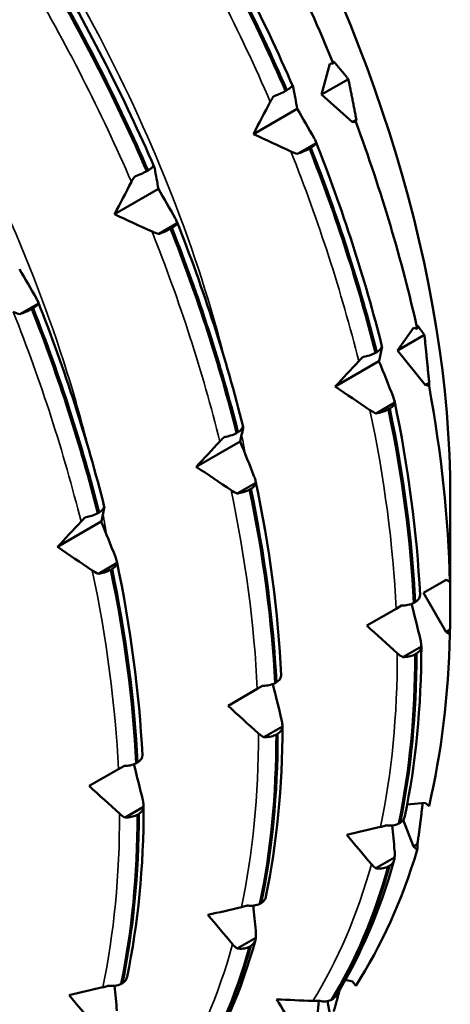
# Model space of a CAD drawing. Header units: millimetres. Extents: x 41 to 198, y 72 to 247.
# Tile 21 of 39: x 193.65 to 197.63, y 105.9 to 115. Entities that reach past the tile are written whole.
import ezdxf

# ---------------------------------------------------------------- set-up
doc = ezdxf.new("R2010")
doc.units = ezdxf.units.MM
doc.layers.add('Видимые тонкие (ГОСТ)', color=7, linetype='Continuous', lineweight=35)
doc.layers.add('Видимый контур (ГОСТ)', color=7, linetype='Continuous', lineweight=50)

msp = doc.modelspace()

# ---------------------------------------------------------------- linework, layer by layer
at = {"layer": 'Видимые тонкие (ГОСТ)'}
for points, knots in [([(195.5726, 111.7574), (195.4498, 112.2567), (195.2912, 112.7647), (195.0974, 113.273), (194.3377, 115.2656), (193.0452, 117.2418), (191.5347, 118.7059)], [8.1369842, 8.1369842, 8.1369842, 8.1369842, 8.3243319, 8.3243319, 8.3243319, 9.058684, 9.058684, 9.058684, 9.058684]), ([(194.2904, 111.0153), (194.2231, 111.2885), (194.1448, 111.5645), (194.0556, 111.8419), (193.3826, 113.9342), (192.0945, 116.0815), (190.5304, 117.6859), (190.438, 117.7807), (190.3447, 117.8735), (190.2507, 117.9643)], [14.4201695, 14.4201695, 14.4201695, 14.4201695, 14.5227141, 14.5227141, 14.5227141, 15.296187, 15.296187, 15.296187, 15.3418693, 15.3418693, 15.3418693, 15.3418693])]:
    msp.add_open_spline(points, degree=3, knots=knots, dxfattribs=at)
for points in [[(195.9658, 114.2461), (195.6856, 114.8933), (195.3593, 115.5345), (194.9936, 116.1553)], [(194.6816, 113.5047), (194.4015, 114.1518), (194.0751, 114.7931), (193.7094, 115.4139)], [(196.7838, 111.8468), (196.6252, 112.4861), (196.4146, 113.1377), (196.1565, 113.7868)], [(195.4996, 111.1054), (195.341, 111.7447), (195.1305, 112.3963), (194.8723, 113.0454)], [(194.2154, 110.364), (194.0568, 111.0033), (193.8463, 111.6548), (193.5882, 112.304)], [(197.1299, 109.5592), (197.1027, 110.1465), (197.0214, 110.7635), (196.8874, 111.3962)], [(195.7383, 110.9691), (195.726, 111.0398), (195.713, 111.1108), (195.6992, 111.1821)], [(195.8457, 108.8178), (195.8185, 109.4051), (195.7372, 110.0221), (195.6032, 110.6548)], [(194.4558, 110.2272), (194.4436, 110.2979), (194.4306, 110.3688), (194.4168, 110.4401)], [(194.5615, 108.0764), (194.5343, 108.6637), (194.453, 109.2806), (194.319, 109.9133)], [(196.9842, 107.5414), (197.0893, 108.0361), (197.1418, 108.5758), (197.1401, 109.1484)], [(195.7, 106.8), (195.8051, 107.2947), (195.8576, 107.8344), (195.8559, 108.4069)], [(194.4158, 106.0586), (194.521, 106.5532), (194.5734, 107.0929), (194.5717, 107.6655)], [(196.3603, 105.9329), (196.5896, 106.3007), (196.7713, 106.7258), (196.901, 107.1987)], [(195.0762, 105.1915), (195.3054, 105.5593), (195.4871, 105.9844), (195.6168, 106.4572)]]:
    msp.add_open_spline(points, degree=3, dxfattribs=at)
at = {"layer": 'Видимый контур (ГОСТ)'}
for p, q in [((196.4411, 114.3121), (196.5176, 114.5977)), ((196.5176, 114.5977), (196.5482, 114.6005)), ((196.6885, 114.4549), (196.4411, 114.3121)), ((196.1077, 114.3461), (196.1197, 114.3531)), ((196.7267, 114.0588), (196.4411, 114.3121)), ((196.2151, 114.1816), (195.8098, 113.9476)), ((196.7621, 114.0792), (196.7267, 114.0588)), ((196.7573, 114.0615), (196.7267, 114.0588)), ((196.39, 113.8644), (196.2179, 113.765)), ((196.3406, 113.8209), (196.3286, 113.8139)), ((194.8235, 113.6047), (194.8356, 113.6116)), ((194.9309, 113.4402), (194.5256, 113.2062)), ((195.1058, 113.1229), (194.9338, 113.0236)), ((195.0564, 113.0795), (195.0444, 113.0725)), ((193.8217, 112.3815), (193.6496, 112.2822)), ((193.7722, 112.338), (193.7602, 112.3311)), ((197.1439, 111.9469), (197.2918, 112.1572)), ((197.2918, 112.1572), (197.326, 112.1481)), ((197.3914, 112.0898), (197.1439, 111.9469)), ((196.939, 111.9246), (196.951, 111.9316)), ((197.4, 111.6283), (197.1439, 111.9469)), ((196.9715, 111.8473), (196.5661, 111.6133)), ((197.4354, 111.6487), (197.4, 111.6283)), ((197.4342, 111.6191), (197.4, 111.6283)), ((197.1169, 111.4648), (196.9448, 111.3654)), ((197.071, 111.4094), (197.0589, 111.4025)), ((195.6548, 111.1832), (195.6668, 111.1902)), ((195.6873, 111.1059), (195.282, 110.8719)), ((195.8327, 110.7233), (195.6606, 110.624)), ((195.7868, 110.668), (195.7748, 110.661)), ((197.6311, 110.6008), (197.6311, 109.8487)), ((194.3706, 110.4418), (194.3826, 110.4487)), ((194.4031, 110.3645), (193.9978, 110.1304)), ((194.5485, 109.9819), (194.3764, 109.8826)), ((194.5026, 109.9265), (194.4906, 109.9196)), ((197.3837, 109.7058), (197.5928, 109.8265)), ((197.5928, 109.8265), (197.6281, 109.8061)), ((197.5928, 109.3436), (197.3837, 109.7058)), ((197.2947, 109.6135), (197.3067, 109.6205)), ((197.3513, 109.6871), (197.3514, 109.6871)), ((196.8594, 109.4031), (197.1299, 109.5592)), ((197.1299, 109.5592), (197.1792, 109.5877)), ((197.6281, 109.364), (197.5928, 109.3436)), ((197.6281, 109.3232), (197.5928, 109.3436)), ((197.3631, 109.211), (197.191, 109.1116)), ((197.3184, 109.1443), (197.3064, 109.1374)), ((196.0105, 108.8721), (196.0225, 108.8791)), ((196.0671, 108.9457), (196.0672, 108.9457)), ((195.5752, 108.6617), (195.8457, 108.8178)), ((195.8457, 108.8178), (195.895, 108.8463)), ((196.0789, 108.4696), (195.9068, 108.3702)), ((196.0342, 108.4029), (196.0222, 108.396)), ((194.783, 108.2043), (194.783, 108.2043)), ((194.291, 107.9202), (194.5615, 108.0764)), ((194.5615, 108.0764), (194.6109, 108.1049)), ((194.7263, 108.1307), (194.7383, 108.1376)), ((194.7947, 107.7281), (194.6227, 107.6288)), ((197.2321, 107.7494), (197.4, 107.7644)), ((197.4, 107.7644), (197.4342, 107.7341)), ((194.7501, 107.6615), (194.738, 107.6546)), ((197.2918, 107.3604), (197.196, 107.6073)), ((197.1542, 107.5724), (197.1662, 107.5794)), ((197.3271, 107.3808), (197.2918, 107.3604)), ((197.326, 107.3301), (197.2918, 107.3604)), ((197.1156, 107.2587), (196.9435, 107.1593)), ((197.0697, 107.1822), (197.0577, 107.1752)), ((195.87, 106.831), (195.8821, 106.8379)), ((195.8314, 106.5173), (195.6594, 106.4179)), ((195.7855, 106.4407), (195.7735, 106.4338)), ((194.5859, 106.0896), (194.5979, 106.0965)), ((196.6617, 106.1288), (196.7267, 106.1114)), ((196.7267, 106.1114), (196.7573, 106.0733)), ((196.5176, 105.8139), (196.4938, 105.9303)), ((196.5309, 105.9425), (196.5429, 105.9494))]:
    msp.add_line(p, q, dxfattribs=at)
for centre, major_axis, start_param, end_param in [((191.2468, 114.2868), (-4.5144, 7.8192), 3.926991, 5.497787), ((190.3479, 113.7678), (-5.15, 8.9201), 4.479305, 4.683673), ((190.3479, 113.7678), (-5.15, 8.9201), 4.217506, 4.421874), ((190.3479, 113.7678), (-5.15, 8.9201), 3.955707, 4.160074), ((190.3479, 113.7678), (-5.15, 8.9201), 3.693907, 3.898275), ((190.3479, 113.7678), (5.15, -8.9201), 0.290515, 0.494883)]:
    msp.add_ellipse(centre, major_axis=major_axis, ratio=0.57735, start_param=start_param, end_param=end_param, dxfattribs=at)
for points in [[(195.2198, 116.2637), (195.5783, 115.6535), (195.9006, 115.0204), (196.1767, 114.3845)], [(195.1614, 116.2054), (195.516, 115.6002), (195.8335, 114.9761), (196.1077, 114.3461)], [(196.1197, 114.3531), (195.8455, 114.983), (195.528, 115.6072), (195.1734, 116.2124)], [(193.9356, 115.5223), (194.2941, 114.9121), (194.6164, 114.279), (194.8925, 113.6431)], [(193.8772, 115.464), (194.2318, 114.8588), (194.5493, 114.2347), (194.8235, 113.6047)], [(194.8356, 113.6116), (194.5613, 114.2416), (194.2438, 114.8657), (193.8893, 115.4709)], [(196.1691, 114.3965), (196.1749, 114.3902), (196.1789, 114.3813), (196.1809, 114.3703)], [(196.1809, 114.3703), (196.1926, 114.3077), (196.204, 114.2448), (196.2151, 114.1816)], [(195.8098, 113.9476), (195.8615, 114.047), (195.9135, 114.1466), (195.9658, 114.2461)], [(196.2151, 114.1816), (196.2678, 114.0915), (196.32, 114.0012), (196.3716, 113.911)], [(196.1565, 113.7868), (196.0409, 113.8401), (195.9252, 113.8937), (195.8098, 113.9476)], [(196.383, 113.8876), (196.6349, 113.2515), (196.8424, 112.6097), (196.9992, 111.9822)], [(196.3286, 113.8139), (196.5781, 113.1818), (196.7829, 112.5476), (196.939, 111.9246)], [(196.951, 111.9316), (196.7949, 112.5545), (196.5901, 113.1887), (196.3406, 113.8209)], [(196.2179, 113.765), (196.1977, 113.7701), (196.177, 113.7774), (196.1565, 113.7868)], [(194.8849, 113.6551), (194.8907, 113.6487), (194.8947, 113.6399), (194.8967, 113.6288)], [(194.8967, 113.6288), (194.9085, 113.5663), (194.9199, 113.5034), (194.9309, 113.4402)], [(194.5256, 113.2062), (194.5773, 113.3056), (194.6293, 113.4052), (194.6816, 113.5047)], [(194.9309, 113.4402), (194.9836, 113.35), (195.0358, 113.2598), (195.0874, 113.1696)], [(194.8723, 113.0454), (194.7567, 113.0987), (194.6411, 113.1523), (194.5256, 113.2062)], [(195.0444, 113.0725), (195.294, 112.4403), (195.4987, 111.8061), (195.6548, 111.1832)], [(195.6668, 111.1902), (195.5108, 111.8131), (195.306, 112.4473), (195.0564, 113.0795)], [(195.0988, 113.1462), (195.3508, 112.5101), (195.5583, 111.8683), (195.715, 111.2408)], [(194.9338, 113.0236), (194.9135, 113.0287), (194.8928, 113.036), (194.8723, 113.0454)], [(193.6467, 112.6988), (193.6995, 112.6086), (193.7516, 112.5184), (193.8033, 112.4282)], [(194.3826, 110.4487), (194.2266, 111.0717), (194.0218, 111.7059), (193.7722, 112.338)], [(193.8146, 112.4048), (194.0666, 111.7687), (194.2741, 111.1268), (194.4308, 110.4994)], [(193.6496, 112.2822), (193.6293, 112.2872), (193.6086, 112.2946), (193.5882, 112.304)], [(193.7602, 112.3311), (194.0098, 111.6989), (194.2146, 111.0647), (194.3706, 110.4418)], [(196.9968, 111.9869), (196.9997, 111.9836), (197.0004, 111.9782), (196.9989, 111.971)], [(196.9989, 111.971), (196.9901, 111.9301), (196.981, 111.8888), (196.9715, 111.8473)], [(196.5661, 111.6133), (196.6384, 111.691), (196.711, 111.7689), (196.7838, 111.8468)], [(196.9715, 111.8473), (197.0157, 111.7383), (197.0594, 111.6293), (197.1025, 111.5204)], [(196.8874, 111.3962), (196.7802, 111.4682), (196.6731, 111.5406), (196.5661, 111.6133)], [(197.114, 111.4827), (197.2432, 110.8667), (197.3231, 110.262), (197.3514, 109.6871)], [(196.9448, 111.3654), (196.9257, 111.3731), (196.9064, 111.3834), (196.8874, 111.3962)], [(197.0589, 111.4025), (197.1875, 110.7869), (197.2665, 110.1864), (197.2947, 109.6135)], [(197.3067, 109.6205), (197.2785, 110.1933), (197.1995, 110.7938), (197.071, 111.4094)], [(195.7126, 111.2455), (195.7155, 111.2422), (195.7162, 111.2368), (195.7147, 111.2296)], [(195.7147, 111.2296), (195.7059, 111.1886), (195.6968, 111.1474), (195.6873, 111.1059)], [(195.282, 110.8719), (195.3542, 110.9496), (195.4268, 111.0275), (195.4996, 111.1054)], [(195.6873, 111.1059), (195.7315, 110.9969), (195.7752, 110.8879), (195.8183, 110.7789)], [(195.6032, 110.6548), (195.4961, 110.7268), (195.3889, 110.7991), (195.282, 110.8719)], [(195.8298, 110.7413), (195.959, 110.1253), (196.0389, 109.5206), (196.0672, 108.9457)], [(195.6606, 110.624), (195.6415, 110.6317), (195.6222, 110.642), (195.6032, 110.6548)], [(195.7748, 110.661), (195.9033, 110.0455), (195.9823, 109.445), (196.0105, 108.8721)], [(196.0225, 108.8791), (195.9943, 109.4519), (195.9153, 110.0524), (195.7868, 110.668)], [(194.4305, 110.4881), (194.4217, 110.4472), (194.4126, 110.406), (194.4031, 110.3645)], [(194.4285, 110.5041), (194.4313, 110.5007), (194.4321, 110.4954), (194.4305, 110.4881)], [(193.9978, 110.1304), (194.07, 110.2082), (194.1426, 110.2861), (194.2154, 110.364)], [(194.4031, 110.3645), (194.4473, 110.2555), (194.491, 110.1465), (194.5341, 110.0375)], [(194.319, 109.9133), (194.2119, 109.9853), (194.1047, 110.0577), (193.9978, 110.1304)], [(194.5456, 109.9999), (194.6748, 109.3838), (194.7547, 108.7791), (194.783, 108.2043)], [(194.3764, 109.8826), (194.3573, 109.8903), (194.338, 109.9006), (194.319, 109.9133)], [(194.4906, 109.9196), (194.6191, 109.3041), (194.6981, 108.7036), (194.7263, 108.1307)], [(194.7383, 108.1376), (194.7101, 108.7105), (194.6311, 109.311), (194.5026, 109.9265)], [(197.2731, 109.6039), (197.3009, 109.4934), (197.3282, 109.3829), (197.3552, 109.2725)], [(197.1401, 109.1484), (197.0464, 109.2329), (196.9528, 109.3178), (196.8594, 109.4031)], [(197.3631, 109.2108), (197.3628, 108.6548), (197.3114, 108.1259), (197.2103, 107.6399)], [(197.191, 109.1116), (197.1738, 109.1211), (197.1567, 109.1334), (197.1401, 109.1484)], [(197.3064, 109.1374), (197.3061, 108.581), (197.2549, 108.0556), (197.1542, 107.5724)], [(197.1662, 107.5794), (197.2669, 108.0626), (197.3181, 108.5879), (197.3184, 109.1443)], [(195.9889, 108.8625), (196.0167, 108.752), (196.0441, 108.6415), (196.071, 108.5311)], [(195.8559, 108.4069), (195.7622, 108.4914), (195.6686, 108.5764), (195.5752, 108.6617)], [(196.0789, 108.4693), (196.0786, 107.9134), (196.0273, 107.3844), (195.9261, 106.8985)], [(195.9068, 108.3702), (195.8896, 108.3796), (195.8725, 108.392), (195.8559, 108.4069)], [(196.0222, 108.396), (196.0219, 107.8396), (195.9707, 107.3142), (195.87, 106.831)], [(195.8821, 106.8379), (195.9827, 107.3212), (196.0339, 107.8465), (196.0342, 108.4029)], [(194.7047, 108.121), (194.7325, 108.0106), (194.7599, 107.9001), (194.7868, 107.7897)], [(194.5717, 107.6655), (194.4781, 107.75), (194.3844, 107.8349), (194.291, 107.9202)], [(194.7947, 107.7279), (194.7944, 107.172), (194.7431, 106.643), (194.6419, 106.1571)], [(194.6227, 107.6288), (194.6055, 107.6382), (194.5883, 107.6506), (194.5717, 107.6655)], [(194.738, 107.6546), (194.7377, 107.0981), (194.6865, 106.5728), (194.5859, 106.0896)], [(194.5979, 106.0965), (194.6986, 106.5797), (194.7497, 107.1051), (194.7501, 107.6615)], [(196.6731, 107.4697), (196.7766, 107.4934), (196.8803, 107.5173), (196.9842, 107.5414)], [(197.0935, 107.5552), (197.1012, 107.4777), (197.1087, 107.4003), (197.1161, 107.3228)], [(196.901, 107.1987), (196.8249, 107.2886), (196.7489, 107.379), (196.6731, 107.4697)], [(197.0577, 107.1752), (196.9295, 106.7164), (196.7526, 106.3026), (196.5309, 105.9425)], [(196.5429, 105.9494), (196.7646, 106.3095), (196.9415, 106.7234), (197.0697, 107.1822)], [(197.1125, 107.2372), (196.9829, 106.7736), (196.8026, 106.3511), (196.5762, 105.9834)], [(196.9435, 107.1593), (196.9288, 107.1695), (196.9145, 107.1827), (196.901, 107.1987)], [(195.389, 106.7283), (195.4924, 106.752), (195.5962, 106.7759), (195.7, 106.8)], [(195.8093, 106.8138), (195.817, 106.7363), (195.8245, 106.6588), (195.8319, 106.5814)], [(195.6168, 106.4572), (195.5407, 106.5472), (195.4647, 106.6375), (195.389, 106.7283)], [(195.7735, 106.4338), (195.6453, 105.975), (195.4684, 105.5612), (195.2467, 105.2011)], [(195.2587, 105.208), (195.4804, 105.5681), (195.6573, 105.9819), (195.7855, 106.4407)], [(195.8283, 106.4958), (195.6987, 106.0322), (195.5184, 105.6097), (195.292, 105.242)], [(195.6594, 106.4179), (195.6446, 106.4281), (195.6303, 106.4413), (195.6168, 106.4572)], [(194.1048, 105.9869), (194.2083, 106.0106), (194.312, 106.0345), (194.4158, 106.0586)], [(194.5251, 106.0724), (194.5328, 105.9949), (194.5404, 105.9174), (194.5477, 105.84)], [(194.3326, 105.7158), (194.2565, 105.8058), (194.1806, 105.8961), (194.1048, 105.9869)], [(196.0238, 105.947), (196.1358, 105.942), (196.248, 105.9374), (196.3603, 105.9329)], [(196.1901, 105.6821), (196.1344, 105.77), (196.079, 105.8583), (196.0238, 105.947)], [(196.4136, 105.9339), (196.4108, 105.8913), (196.408, 105.8488), (196.4052, 105.8062)]]:
    msp.add_open_spline(points, degree=3, dxfattribs=at)
for points, weights in [([(196.5482, 114.6005), (196.5506, 114.6093), (196.553, 114.6181)], [1, 1.00008016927, 1.00015441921]), ([(196.553, 114.6181), (196.6232, 114.5362), (196.6885, 114.4549)], [1.00031164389, 1.00124450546, 1.00174862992]), ([(196.6885, 114.4549), (196.7262, 114.2707), (196.7621, 114.0792)], [1.00174862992, 1.00124450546, 1.00031164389]), ([(196.7621, 114.0792), (196.7597, 114.0703), (196.7573, 114.0615)], [1.00015441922, 1.00008016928, 1]), ([(197.326, 112.1481), (197.3266, 112.1629), (197.3271, 112.1776)], [1, 1.00008016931, 1.00015441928]), ([(197.3271, 112.1776), (197.3612, 112.1339), (197.3914, 112.0898)], [1.00031164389, 1.00124450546, 1.00174862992]), ([(197.3914, 112.0898), (197.4146, 111.8733), (197.4354, 111.6487)], [1.00174862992, 1.00124450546, 1.00031164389]), ([(197.4354, 111.6487), (197.4348, 111.6339), (197.4342, 111.6191)], [1.0001544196, 1.00008016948, 1]), ([(197.6311, 109.8487), (197.6311, 109.6108), (197.6281, 109.364)], [1.00174862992, 1.00124450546, 1.00031164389]), ([(197.6281, 109.8469), (197.6311, 109.8487), (197.6311, 109.8487)], [1.00031164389, 1.00124450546, 1.00174862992]), ([(197.6281, 109.8061), (197.6281, 109.8266), (197.6281, 109.8469)], [1, 1.00008016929, 1.00015441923]), ([(197.6281, 109.364), (197.6281, 109.3436), (197.6281, 109.3232)], [1.00015441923, 1.00008016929, 1]), ([(197.3763, 107.7623), (197.3529, 107.5742), (197.3271, 107.3808)], [1.00147462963, 1.00101500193, 1.00031164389]), ([(197.3271, 107.3808), (197.3266, 107.3555), (197.326, 107.3301)], [1.00015441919, 1.00008016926, 1]), ([(196.6091, 106.0379), (196.5815, 105.9368), (196.553, 105.8343)], [1.00099751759, 1.00068980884, 1.00031164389])]:
    msp.add_rational_spline(points, weights, degree=2, dxfattribs=at)
for points, knots in [([(195.997, 114.2972), (195.9984, 114.2976), (195.9997, 114.2981), (196.0185, 114.3048), (196.036, 114.3118), (196.0728, 114.3278), (196.0914, 114.337), (196.1077, 114.3461)], [-0.01270114, -0.01270114, -0.01270114, -0.01270114, -0.01227254, -0.01227254, -0.00665765, -0.00665765, 0, 0, 0, 0]), ([(196.1197, 114.3531), (196.1324, 114.3606), (196.1431, 114.368), (196.1594, 114.3814), (196.1649, 114.3875), (196.1683, 114.394), (196.1688, 114.3953), (196.1691, 114.3965)], [-0.01787812, -0.01787812, -0.01787812, -0.01787812, -0.01226619, -0.01226619, -0.00665478, -0.00665478, -0.00518933, -0.00518933, -0.00518933, -0.00518933]), ([(195.9658, 114.2461), (195.9725, 114.2589), (195.9802, 114.2719), (195.9914, 114.289), (195.9942, 114.2931), (195.997, 114.2972)], [-0.020025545, -0.020025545, -0.020025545, -0.020025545, -0.015139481, -0.015139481, -0.013604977, -0.013604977, -0.013604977, -0.013604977]), ([(196.3716, 113.911), (196.3783, 113.8994), (196.3836, 113.8875), (196.3883, 113.8719), (196.3892, 113.8681), (196.39, 113.8644)], [-0.020025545, -0.020025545, -0.020025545, -0.020025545, -0.015139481, -0.015139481, -0.013604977, -0.013604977, -0.013604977, -0.013604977]), ([(196.3286, 113.8139), (196.3149, 113.8063), (196.2994, 113.7985), (196.2665, 113.7836), (196.2491, 113.7764), (196.227, 113.7682), (196.2225, 113.7666), (196.2179, 113.765)], [-0.01787812, -0.01787812, -0.01787812, -0.01787812, -0.01226619, -0.01226619, -0.00665478, -0.00665478, -0.00518933, -0.00518933, -0.00518933, -0.00518933]), ([(196.39, 113.8644), (196.3899, 113.864), (196.3898, 113.8636), (196.388, 113.8585), (196.3835, 113.8527), (196.3678, 113.8385), (196.3557, 113.8299), (196.3406, 113.8209)], [-0.01270114, -0.01270114, -0.01270114, -0.01270114, -0.01227254, -0.01227254, -0.00665765, -0.00665765, 0, 0, 0, 0]), ([(194.8356, 113.6116), (194.8483, 113.6192), (194.8589, 113.6265), (194.8752, 113.64), (194.8807, 113.6461), (194.8841, 113.6526), (194.8846, 113.6539), (194.8849, 113.6551)], [-0.01787812, -0.01787812, -0.01787812, -0.01787812, -0.01226619, -0.01226619, -0.00665478, -0.00665478, -0.00518933, -0.00518933, -0.00518933, -0.00518933]), ([(194.6816, 113.5047), (194.6884, 113.5174), (194.696, 113.5305), (194.7072, 113.5476), (194.71, 113.5517), (194.7129, 113.5557)], [-0.020025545, -0.020025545, -0.020025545, -0.020025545, -0.015139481, -0.015139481, -0.013604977, -0.013604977, -0.013604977, -0.013604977]), ([(194.7129, 113.5557), (194.7142, 113.5562), (194.7155, 113.5567), (194.7343, 113.5634), (194.7518, 113.5703), (194.7886, 113.5864), (194.8073, 113.5956), (194.8235, 113.6047)], [-0.01270114, -0.01270114, -0.01270114, -0.01270114, -0.01227254, -0.01227254, -0.00665765, -0.00665765, 0, 0, 0, 0]), ([(195.0874, 113.1696), (195.0941, 113.158), (195.0994, 113.1461), (195.1041, 113.1305), (195.1051, 113.1267), (195.1058, 113.1229)], [-0.020025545, -0.020025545, -0.020025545, -0.020025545, -0.015139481, -0.015139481, -0.013604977, -0.013604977, -0.013604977, -0.013604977]), ([(195.0444, 113.0725), (195.0307, 113.0648), (195.0153, 113.0571), (194.9823, 113.0421), (194.9649, 113.035), (194.9429, 113.0268), (194.9383, 113.0252), (194.9338, 113.0236)], [-0.01787812, -0.01787812, -0.01787812, -0.01787812, -0.01226619, -0.01226619, -0.00665478, -0.00665478, -0.00518933, -0.00518933, -0.00518933, -0.00518933]), ([(195.1058, 113.1229), (195.1058, 113.1226), (195.1056, 113.1222), (195.1039, 113.117), (195.0993, 113.1113), (195.0836, 113.097), (195.0715, 113.0885), (195.0564, 113.0795)], [-0.01270114, -0.01270114, -0.01270114, -0.01270114, -0.01227254, -0.01227254, -0.00665765, -0.00665765, 0, 0, 0, 0]), ([(193.8033, 112.4282), (193.8099, 112.4166), (193.8152, 112.4047), (193.8199, 112.389), (193.8209, 112.3853), (193.8217, 112.3815)], [-0.020025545, -0.020025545, -0.020025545, -0.020025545, -0.015139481, -0.015139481, -0.013604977, -0.013604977, -0.013604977, -0.013604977]), ([(193.8217, 112.3815), (193.8216, 112.3812), (193.8215, 112.3808), (193.8197, 112.3756), (193.8152, 112.3698), (193.7994, 112.3556), (193.7873, 112.347), (193.7722, 112.338)], [-0.01270114, -0.01270114, -0.01270114, -0.01270114, -0.01227254, -0.01227254, -0.00665765, -0.00665765, 0, 0, 0, 0]), ([(193.7602, 112.3311), (193.7465, 112.3234), (193.7311, 112.3157), (193.6981, 112.3007), (193.6808, 112.2936), (193.6587, 112.2854), (193.6541, 112.2838), (193.6496, 112.2822)], [-0.01787812, -0.01787812, -0.01787812, -0.01787812, -0.01226619, -0.01226619, -0.00665478, -0.00665478, -0.00518933, -0.00518933, -0.00518933, -0.00518933]), ([(196.951, 111.9316), (196.9636, 111.9394), (196.974, 111.9476), (196.9893, 111.9643), (196.9941, 111.9727), (196.9965, 111.9828), (196.9967, 111.9849), (196.9968, 111.9869)], [-0.01787812, -0.01787812, -0.01787812, -0.01787812, -0.01226619, -0.01226619, -0.00665478, -0.00665478, -0.00518933, -0.00518933, -0.00518933, -0.00518933]), ([(196.7838, 111.8468), (196.7931, 111.8568), (196.8033, 111.8672), (196.8176, 111.8809), (196.8212, 111.8843), (196.8247, 111.8876)], [-0.020025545, -0.020025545, -0.020025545, -0.020025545, -0.015139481, -0.015139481, -0.013604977, -0.013604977, -0.013604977, -0.013604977]), ([(196.8247, 111.8876), (196.8261, 111.8878), (196.8275, 111.888), (196.8473, 111.8914), (196.8656, 111.8959), (196.9036, 111.9079), (196.9226, 111.9158), (196.939, 111.9246)], [-0.01270114, -0.01270114, -0.01270114, -0.01270114, -0.01227254, -0.01227254, -0.00665765, -0.00665765, 0, 0, 0, 0]), ([(197.1025, 111.5204), (197.108, 111.5064), (197.1123, 111.4921), (197.1157, 111.4736), (197.1164, 111.4692), (197.1169, 111.4648)], [-0.020025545, -0.020025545, -0.020025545, -0.020025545, -0.015139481, -0.015139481, -0.013604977, -0.013604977, -0.013604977, -0.013604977]), ([(197.1169, 111.4648), (197.1168, 111.4642), (197.1168, 111.4636), (197.116, 111.4551), (197.1122, 111.4468), (197.0977, 111.4285), (197.086, 111.4186), (197.071, 111.4094)], [-0.01270114, -0.01270114, -0.01270114, -0.01270114, -0.01227254, -0.01227254, -0.00665765, -0.00665765, 0, 0, 0, 0]), ([(197.0589, 111.4025), (197.0452, 111.395), (197.0295, 111.3882), (196.9955, 111.3764), (196.9775, 111.3716), (196.9544, 111.367), (196.9496, 111.3662), (196.9448, 111.3654)], [-0.01787812, -0.01787812, -0.01787812, -0.01787812, -0.01226619, -0.01226619, -0.00665478, -0.00665478, -0.00518933, -0.00518933, -0.00518933, -0.00518933]), ([(195.6668, 111.1902), (195.6794, 111.1979), (195.6898, 111.2062), (195.7051, 111.2229), (195.71, 111.2313), (195.7123, 111.2414), (195.7126, 111.2435), (195.7126, 111.2455)], [-0.01787812, -0.01787812, -0.01787812, -0.01787812, -0.01226619, -0.01226619, -0.00665478, -0.00665478, -0.00518933, -0.00518933, -0.00518933, -0.00518933]), ([(195.5406, 111.1462), (195.542, 111.1464), (195.5434, 111.1466), (195.5632, 111.15), (195.5814, 111.1544), (195.6194, 111.1664), (195.6384, 111.1744), (195.6548, 111.1832)], [-0.01270114, -0.01270114, -0.01270114, -0.01270114, -0.01227254, -0.01227254, -0.00665765, -0.00665765, 0, 0, 0, 0]), ([(195.4996, 111.1054), (195.5089, 111.1154), (195.5191, 111.1257), (195.5335, 111.1395), (195.537, 111.1428), (195.5406, 111.1462)], [-0.020025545, -0.020025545, -0.020025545, -0.020025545, -0.015139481, -0.015139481, -0.013604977, -0.013604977, -0.013604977, -0.013604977]), ([(195.8327, 110.7233), (195.8327, 110.7227), (195.8326, 110.7221), (195.8318, 110.7137), (195.828, 110.7054), (195.8135, 110.6871), (195.8018, 110.6772), (195.7868, 110.668)], [-0.01270114, -0.01270114, -0.01270114, -0.01270114, -0.01227254, -0.01227254, -0.00665765, -0.00665765, 0, 0, 0, 0]), ([(195.8183, 110.7789), (195.8239, 110.765), (195.8281, 110.7507), (195.8315, 110.7322), (195.8322, 110.7278), (195.8327, 110.7233)], [-0.020025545, -0.020025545, -0.020025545, -0.020025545, -0.015139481, -0.015139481, -0.013604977, -0.013604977, -0.013604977, -0.013604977]), ([(195.7748, 110.661), (195.761, 110.6536), (195.7453, 110.6467), (195.7113, 110.635), (195.6933, 110.6302), (195.6702, 110.6256), (195.6654, 110.6248), (195.6606, 110.624)], [-0.01787812, -0.01787812, -0.01787812, -0.01787812, -0.01226619, -0.01226619, -0.00665478, -0.00665478, -0.00518933, -0.00518933, -0.00518933, -0.00518933]), ([(194.2564, 110.4047), (194.2578, 110.405), (194.2592, 110.4052), (194.279, 110.4086), (194.2973, 110.413), (194.3352, 110.425), (194.3543, 110.4329), (194.3706, 110.4418)], [-0.01270114, -0.01270114, -0.01270114, -0.01270114, -0.01227254, -0.01227254, -0.00665765, -0.00665765, 0, 0, 0, 0]), ([(194.3826, 110.4487), (194.3953, 110.4565), (194.4056, 110.4648), (194.4209, 110.4815), (194.4258, 110.4898), (194.4281, 110.5), (194.4284, 110.5021), (194.4285, 110.5041)], [-0.01787812, -0.01787812, -0.01787812, -0.01787812, -0.01226619, -0.01226619, -0.00665478, -0.00665478, -0.00518933, -0.00518933, -0.00518933, -0.00518933]), ([(194.2154, 110.364), (194.2248, 110.374), (194.2349, 110.3843), (194.2493, 110.3981), (194.2528, 110.4014), (194.2564, 110.4047)], [-0.020025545, -0.020025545, -0.020025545, -0.020025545, -0.015139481, -0.015139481, -0.013604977, -0.013604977, -0.013604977, -0.013604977]), ([(194.5485, 109.9819), (194.5485, 109.9813), (194.5484, 109.9807), (194.5476, 109.9722), (194.5439, 109.9639), (194.5294, 109.9456), (194.5176, 109.9358), (194.5026, 109.9265)], [-0.01270114, -0.01270114, -0.01270114, -0.01270114, -0.01227254, -0.01227254, -0.00665765, -0.00665765, 0, 0, 0, 0]), ([(194.5341, 110.0375), (194.5397, 110.0235), (194.5439, 110.0093), (194.5474, 109.9908), (194.548, 109.9863), (194.5485, 109.9819)], [-0.020025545, -0.020025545, -0.020025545, -0.020025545, -0.015139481, -0.015139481, -0.013604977, -0.013604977, -0.013604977, -0.013604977]), ([(194.4906, 109.9196), (194.4768, 109.9121), (194.4611, 109.9053), (194.4272, 109.8936), (194.4091, 109.8888), (194.386, 109.8842), (194.3812, 109.8833), (194.3764, 109.8826)], [-0.01787812, -0.01787812, -0.01787812, -0.01787812, -0.01226619, -0.01226619, -0.00665478, -0.00665478, -0.00518933, -0.00518933, -0.00518933, -0.00518933]), ([(197.1792, 109.5877), (197.1807, 109.5877), (197.1821, 109.5877), (197.2022, 109.588), (197.2207, 109.59), (197.2591, 109.5982), (197.2783, 109.6049), (197.2947, 109.6135)], [-0.01270114, -0.01270114, -0.01270114, -0.01270114, -0.01227254, -0.01227254, -0.00665765, -0.00665765, 0, 0, 0, 0]), ([(197.3067, 109.6205), (197.3193, 109.6284), (197.3296, 109.6376), (197.3445, 109.6574), (197.3492, 109.6679), (197.3511, 109.6815), (197.3513, 109.6843), (197.3513, 109.6871)], [-0.01787812, -0.01787812, -0.01787812, -0.01787812, -0.01226619, -0.01226619, -0.00665478, -0.00665478, -0.00518933, -0.00518933, -0.00518933, -0.00518933]), ([(197.3552, 109.2725), (197.359, 109.2569), (197.3616, 109.2412), (197.3629, 109.2207), (197.3631, 109.2158), (197.3631, 109.211)], [-0.020025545, -0.020025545, -0.020025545, -0.020025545, -0.015139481, -0.015139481, -0.013604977, -0.013604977, -0.013604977, -0.013604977]), ([(197.3631, 109.211), (197.3631, 109.2101), (197.3631, 109.2093), (197.3626, 109.1977), (197.3591, 109.187), (197.345, 109.1648), (197.3334, 109.1538), (197.3184, 109.1443)], [-0.01270114, -0.01270114, -0.01270114, -0.01270114, -0.01227254, -0.01227254, -0.00665765, -0.00665765, 0, 0, 0, 0]), ([(197.3064, 109.1374), (197.2926, 109.1301), (197.2768, 109.1242), (197.2425, 109.1155), (197.2243, 109.1129), (197.2008, 109.1117), (197.1959, 109.1116), (197.191, 109.1116)], [-0.01787812, -0.01787812, -0.01787812, -0.01787812, -0.01226619, -0.01226619, -0.00665478, -0.00665478, -0.00518933, -0.00518933, -0.00518933, -0.00518933]), ([(196.0225, 108.8791), (196.0351, 108.887), (196.0454, 108.8961), (196.0604, 108.9159), (196.065, 108.9265), (196.0669, 108.94), (196.0671, 108.9429), (196.0671, 108.9457)], [-0.01787812, -0.01787812, -0.01787812, -0.01787812, -0.01226619, -0.01226619, -0.00665478, -0.00665478, -0.00518933, -0.00518933, -0.00518933, -0.00518933]), ([(195.895, 108.8463), (195.8965, 108.8463), (195.8979, 108.8463), (195.918, 108.8466), (195.9366, 108.8486), (195.975, 108.8568), (195.9941, 108.8635), (196.0105, 108.8721)], [-0.01270114, -0.01270114, -0.01270114, -0.01270114, -0.01227254, -0.01227254, -0.00665765, -0.00665765, 0, 0, 0, 0]), ([(196.071, 108.5311), (196.0748, 108.5155), (196.0774, 108.4997), (196.0787, 108.4793), (196.0789, 108.4744), (196.0789, 108.4696)], [-0.020025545, -0.020025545, -0.020025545, -0.020025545, -0.015139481, -0.015139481, -0.013604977, -0.013604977, -0.013604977, -0.013604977]), ([(196.0789, 108.4696), (196.0789, 108.4687), (196.0789, 108.4679), (196.0784, 108.4563), (196.0749, 108.4456), (196.0608, 108.4234), (196.0492, 108.4124), (196.0342, 108.4029)], [-0.01270114, -0.01270114, -0.01270114, -0.01270114, -0.01227254, -0.01227254, -0.00665765, -0.00665765, 0, 0, 0, 0]), ([(196.0222, 108.396), (196.0084, 108.3887), (195.9926, 108.3828), (195.9584, 108.3741), (195.9401, 108.3714), (195.9166, 108.3703), (195.9117, 108.3702), (195.9068, 108.3702)], [-0.01787812, -0.01787812, -0.01787812, -0.01787812, -0.01226619, -0.01226619, -0.00665478, -0.00665478, -0.00518933, -0.00518933, -0.00518933, -0.00518933]), ([(194.7383, 108.1376), (194.7509, 108.1456), (194.7612, 108.1547), (194.7762, 108.1745), (194.7808, 108.1851), (194.7828, 108.1986), (194.783, 108.2014), (194.783, 108.2043)], [-0.01787812, -0.01787812, -0.01787812, -0.01787812, -0.01226619, -0.01226619, -0.00665478, -0.00665478, -0.00518933, -0.00518933, -0.00518933, -0.00518933]), ([(194.6109, 108.1049), (194.6123, 108.1049), (194.6137, 108.1049), (194.6339, 108.1052), (194.6524, 108.1072), (194.6908, 108.1153), (194.7099, 108.1221), (194.7263, 108.1307)], [-0.01270114, -0.01270114, -0.01270114, -0.01270114, -0.01227254, -0.01227254, -0.00665765, -0.00665765, 0, 0, 0, 0]), ([(194.7868, 107.7897), (194.7906, 107.7741), (194.7932, 107.7583), (194.7946, 107.7379), (194.7947, 107.733), (194.7947, 107.7281)], [-0.020025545, -0.020025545, -0.020025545, -0.020025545, -0.015139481, -0.015139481, -0.013604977, -0.013604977, -0.013604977, -0.013604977]), ([(194.7947, 107.7281), (194.7947, 107.7273), (194.7947, 107.7265), (194.7943, 107.7149), (194.7908, 107.7042), (194.7767, 107.682), (194.765, 107.6709), (194.7501, 107.6615)], [-0.01270114, -0.01270114, -0.01270114, -0.01270114, -0.01227254, -0.01227254, -0.00665765, -0.00665765, 0, 0, 0, 0]), ([(194.738, 107.6546), (194.7242, 107.6473), (194.7085, 107.6413), (194.6742, 107.6327), (194.6559, 107.63), (194.6324, 107.6289), (194.6275, 107.6288), (194.6227, 107.6288)], [-0.01787812, -0.01787812, -0.01787812, -0.01787812, -0.01226619, -0.01226619, -0.00665478, -0.00665478, -0.00518933, -0.00518933, -0.00518933, -0.00518933]), ([(197.1662, 107.5794), (197.1789, 107.5875), (197.1892, 107.5974), (197.2035, 107.6183), (197.208, 107.6288), (197.2103, 107.6399)], [-0.01787812, -0.01787812, -0.01787812, -0.01787812, -0.01226619, -0.01226619, -0.00744928, -0.00744928, -0.00744928, -0.00744928]), ([(196.9842, 107.5414), (196.9975, 107.5445), (197.0116, 107.5482), (197.0307, 107.5537), (197.0353, 107.5551), (197.04, 107.5565)], [-0.020025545, -0.020025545, -0.020025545, -0.020025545, -0.015139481, -0.015139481, -0.013604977, -0.013604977, -0.013604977, -0.013604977]), ([(197.04, 107.5565), (197.0414, 107.5563), (197.0428, 107.5561), (197.0626, 107.5536), (197.0809, 107.5536), (197.1189, 107.5583), (197.1379, 107.564), (197.1542, 107.5724)], [-0.01270114, -0.01270114, -0.01270114, -0.01270114, -0.01227254, -0.01227254, -0.00665765, -0.00665765, 0, 0, 0, 0]), ([(197.1156, 107.2587), (197.1156, 107.2577), (197.1156, 107.2566), (197.1148, 107.2423), (197.111, 107.2295), (197.0965, 107.2039), (197.0847, 107.1918), (197.0697, 107.1822)], [-0.01270114, -0.01270114, -0.01270114, -0.01270114, -0.01227254, -0.01227254, -0.00665765, -0.00665765, 0, 0, 0, 0]), ([(197.1161, 107.3228), (197.1176, 107.3066), (197.118, 107.2901), (197.1167, 107.2688), (197.1162, 107.2637), (197.1156, 107.2587)], [-0.020025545, -0.020025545, -0.020025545, -0.020025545, -0.015139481, -0.015139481, -0.013604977, -0.013604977, -0.013604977, -0.013604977]), ([(197.0577, 107.1752), (197.0439, 107.1681), (197.0282, 107.163), (196.9943, 107.157), (196.9763, 107.1562), (196.9531, 107.1581), (196.9483, 107.1586), (196.9435, 107.1593)], [-0.01787812, -0.01787812, -0.01787812, -0.01787812, -0.01226619, -0.01226619, -0.00665478, -0.00665478, -0.00518933, -0.00518933, -0.00518933, -0.00518933]), ([(195.8821, 106.8379), (195.8947, 106.8461), (195.9051, 106.856), (195.9193, 106.8769), (195.9238, 106.8874), (195.9261, 106.8985)], [-0.01787812, -0.01787812, -0.01787812, -0.01787812, -0.01226619, -0.01226619, -0.00744928, -0.00744928, -0.00744928, -0.00744928]), ([(195.7, 106.8), (195.7134, 106.8031), (195.7274, 106.8067), (195.7465, 106.8123), (195.7512, 106.8136), (195.7558, 106.8151)], [-0.020025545, -0.020025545, -0.020025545, -0.020025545, -0.015139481, -0.015139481, -0.013604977, -0.013604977, -0.013604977, -0.013604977]), ([(195.7558, 106.8151), (195.7572, 106.8149), (195.7586, 106.8147), (195.7784, 106.8122), (195.7967, 106.8122), (195.8347, 106.8169), (195.8537, 106.8226), (195.87, 106.831)], [-0.01270114, -0.01270114, -0.01270114, -0.01270114, -0.01227254, -0.01227254, -0.00665765, -0.00665765, 0, 0, 0, 0]), ([(195.8314, 106.5173), (195.8314, 106.5162), (195.8314, 106.5152), (195.8306, 106.5008), (195.8268, 106.4881), (195.8123, 106.4625), (195.8005, 106.4504), (195.7855, 106.4407)], [-0.01270114, -0.01270114, -0.01270114, -0.01270114, -0.01227254, -0.01227254, -0.00665765, -0.00665765, 0, 0, 0, 0]), ([(195.8319, 106.5814), (195.8335, 106.5651), (195.8339, 106.5487), (195.8325, 106.5274), (195.8321, 106.5223), (195.8314, 106.5173)], [-0.020025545, -0.020025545, -0.020025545, -0.020025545, -0.015139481, -0.015139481, -0.013604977, -0.013604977, -0.013604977, -0.013604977]), ([(195.7735, 106.4338), (195.7598, 106.4267), (195.7441, 106.4215), (195.7101, 106.4156), (195.6921, 106.4148), (195.6689, 106.4167), (195.6642, 106.4172), (195.6594, 106.4179)], [-0.01787812, -0.01787812, -0.01787812, -0.01787812, -0.01226619, -0.01226619, -0.00665478, -0.00665478, -0.00518933, -0.00518933, -0.00518933, -0.00518933]), ([(194.5979, 106.0965), (194.6105, 106.1047), (194.6209, 106.1145), (194.6351, 106.1354), (194.6396, 106.146), (194.6419, 106.1571)], [-0.01787812, -0.01787812, -0.01787812, -0.01787812, -0.01226619, -0.01226619, -0.00744928, -0.00744928, -0.00744928, -0.00744928]), ([(194.4158, 106.0586), (194.4292, 106.0617), (194.4432, 106.0653), (194.4624, 106.0708), (194.467, 106.0722), (194.4716, 106.0737)], [-0.020025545, -0.020025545, -0.020025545, -0.020025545, -0.015139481, -0.015139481, -0.013604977, -0.013604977, -0.013604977, -0.013604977]), ([(194.4716, 106.0737), (194.473, 106.0735), (194.4744, 106.0733), (194.4943, 106.0708), (194.5125, 106.0707), (194.5505, 106.0755), (194.5695, 106.0811), (194.5859, 106.0896)], [-0.01270114, -0.01270114, -0.01270114, -0.01270114, -0.01227254, -0.01227254, -0.00665765, -0.00665765, 0, 0, 0, 0]), ([(196.5429, 105.9494), (196.5556, 105.9577), (196.5662, 105.9682), (196.575, 105.9815), (196.5756, 105.9824), (196.5762, 105.9834)], [-0.017878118, -0.017878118, -0.017878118, -0.017878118, -0.012266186, -0.012266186, -0.011829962, -0.011829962, -0.011829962, -0.011829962]), ([(196.3603, 105.9329), (196.3748, 105.9323), (196.3899, 105.9324), (196.4103, 105.9336), (196.4152, 105.934), (196.4202, 105.9344)], [-0.020025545, -0.020025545, -0.020025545, -0.020025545, -0.015139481, -0.015139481, -0.013604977, -0.013604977, -0.013604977, -0.013604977]), ([(196.4202, 105.9344), (196.4215, 105.934), (196.4228, 105.9337), (196.4417, 105.929), (196.4592, 105.9273), (196.4959, 105.9294), (196.5146, 105.9342), (196.5309, 105.9425)], [-0.01270114, -0.01270114, -0.01270114, -0.01270114, -0.01227254, -0.01227254, -0.00665765, -0.00665765, 0, 0, 0, 0])]:
    msp.add_open_spline(points, degree=3, knots=knots, dxfattribs=at)

doc.saveas('drawing.dxf')
